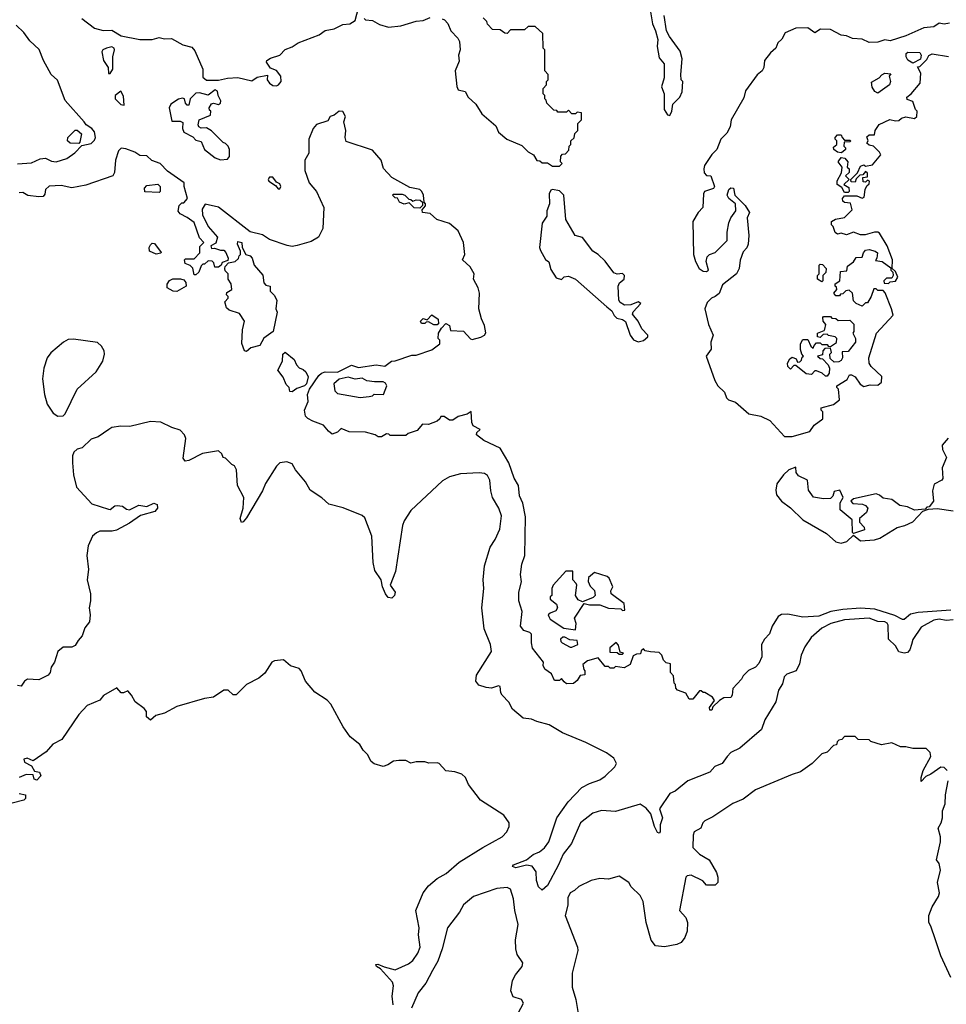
# Model space of a CAD drawing. Extents: x 2206940 to 2356632, y 511582 to 673215.
# Tile 162 of 228: x 2271847 to 2277146, y 616548 to 622178. Entities that reach past the tile are written whole.
import ezdxf

# ---------------------------------------------------------------- set-up
doc = ezdxf.new("R2010")
doc.units = 0

msp = doc.modelspace()

# ---------------------------------------------------------------- linework, layer by layer
at = {"layer": '0CON10XD'}
for points in [[(2272202.5, 622185), (2272275, 622130), (2272325, 622117.1), (2272375, 622117.5), (2272426.6, 622086.6), (2272535, 622064.4), (2272605, 622064.4), (2272645, 622075.7), (2272675, 622068.9), (2272715, 622070), (2272780, 622035), (2272831.4, 622021.4), (2272849.4, 621999.4), (2272894.3, 621895), (2272895, 621850), (2272915, 621832.5), (2272985, 621832.5), (2273035, 621844), (2273095, 621846.7), (2273175, 621828.8), (2273205, 621850), (2273265, 621860), (2273262.5, 621835), (2273276.7, 621815), (2273295, 621801.2), (2273315, 621800), (2273327.5, 621805), (2273343.3, 621825), (2273341.2, 621855), (2273315, 621887.5), (2273281.7, 621901.7), (2273258.8, 621935), (2273260, 621945), (2273281.2, 621958.8), (2273335, 621975.7), (2273365, 622008.1), (2273405, 622023.1), (2273438.8, 622045), (2273558.9, 622091.1), (2273595, 622115.8), (2273645, 622125.8), (2273695, 622150), (2273735, 622154.2), (2273766.3, 622173.7), (2273793.3, 622275)], [(2275453.3, 622235), (2275466, 622155), (2275484, 622115), (2275496.7, 622065), (2275493.3, 622025), (2275505, 621960), (2275533.8, 621925), (2275533.8, 621845), (2275516.7, 621795), (2275533.3, 621755), (2275533.8, 621665), (2275552.5, 621635), (2275565, 621630)], [(2275565, 621630), (2275576.7, 621655), (2275582.5, 621695), (2275622.5, 621735), (2275636.7, 621765), (2275640, 621825), (2275630, 621835), (2275627.5, 621865), (2275636.2, 621955), (2275625, 621997.5), (2275562.5, 622082.5), (2275546.2, 622115), (2275532.3, 622202.3)], [(2271835, 621354.5), (2271915, 621359.1), (2271965, 621382), (2271995, 621386.7), (2272029.5, 621369.5), (2272055, 621364.5), (2272116.7, 621385), (2272163, 621417), (2272201.7, 621458.3), (2272255, 621470), (2272275, 621490), (2272280, 621505), (2272275, 621537.5), (2272260, 621555), (2272226.7, 621576.7), (2272216.2, 621593.8), (2272106.8, 621716.8), (2272063.1, 621833.1), (2272028, 621865), (2272016, 621885), (2271983.3, 621945), (2271958.3, 622008.3), (2271905, 622058), (2271871.1, 622105), (2271826.7, 622146.7)], [(2273816.7, 622185), (2273825, 622176.7), (2273864.1, 622174.1), (2273905, 622150), (2273955.5, 622134.5), (2274026.6, 622143.4), (2274115, 622169.2), (2274155, 622172.9), (2274195, 622191.2)], [(2274263.6, 622183.6), (2274277, 622177), (2274296, 622156), (2274312.1, 622115), (2274352.3, 622072.3), (2274362.5, 622052.5), (2274367.1, 622005), (2274356.7, 621975), (2274359.8, 621940.2), (2274336.7, 621885), (2274346.5, 621796.5), (2274355, 621777.5), (2274395, 621768), (2274412, 621735), (2274455.8, 621695.8), (2274490.4, 621640.4), (2274570.4, 621570.4), (2274585, 621534.4), (2274633.8, 621495), (2274718.6, 621458.6), (2274755, 621422.5), (2274786, 621406), (2274805, 621373.8), (2274821.7, 621371.7), (2274835, 621360), (2274865, 621360), (2274895, 621340), (2274935, 621340)], [(2274935, 621340), (2274950, 621355), (2274940, 621365), (2274941.7, 621398.3), (2274951.7, 621408.3), (2274968.3, 621411.7), (2274988.3, 621431.7), (2274990, 621455), (2275000, 621465), (2275000, 621485), (2275018.3, 621501.7), (2275021.7, 621528.3), (2275040, 621545), (2275040, 621585), (2275060, 621605), (2275060, 621645), (2275035, 621650), (2275025, 621640), (2275005, 621640), (2274985, 621660), (2274975, 621650), (2274925, 621650), (2274918.3, 621658.3), (2274901.7, 621661.7), (2274861.7, 621701.7), (2274858.3, 621718.3), (2274850, 621725), (2274850, 621745), (2274840, 621755), (2274840, 621785), (2274860, 621805), (2274860, 621825), (2274870, 621835), (2274870, 621865), (2274850, 621885), (2274850, 622005), (2274840, 622015), (2274838.3, 622098.3), (2274795, 622140), (2274755, 622140), (2274735, 622120), (2274655, 622120), (2274635, 622100), (2274621.7, 622101.7), (2274595, 622120), (2274551.7, 622121.7), (2274521.7, 622151.7), (2274518.3, 622168.3), (2274498.3, 622188.3)], [(2277165, 622158.8), (2277135, 622152.5), (2277105, 622157.5), (2277075, 622137.5), (2277018.3, 622131.7), (2276915, 622086.7), (2276825, 622057.5), (2276795, 622062.5), (2276755, 622050), (2276705, 622047.5), (2276665, 622067.5), (2276610.7, 622070.7), (2276575, 622086.7), (2276545, 622090), (2276485, 622122.5), (2276427, 622123), (2276395, 622103.8), (2276355, 622131.2), (2276285, 622130), (2276225, 622102.5), (2276205, 622067.5), (2276183.3, 622045), (2276171.2, 622015), (2276140.5, 621989.5), (2276106.7, 621945), (2276102.5, 621905), (2276092.5, 621885), (2276065, 621863.3), (2275998.8, 621771.2), (2275987.9, 621732.1), (2275916.2, 621605), (2275910, 621565), (2275890.7, 621529.3), (2275857.5, 621495), (2275833.6, 621436.4), (2275805, 621407.5), (2275763.6, 621343.6), (2275758.8, 621325), (2275762.3, 621302.3), (2275775, 621287.5), (2275800, 621285), (2275820, 621225), (2275815, 621213.3), (2275763.9, 621196.1), (2275757, 621183), (2275753.3, 621105), (2275726.7, 621075), (2275696.7, 621025), (2275700, 620835), (2275711.2, 620795), (2275733.3, 620755), (2275755, 620740), (2275775, 620737.5), (2275786.7, 620745), (2275773.3, 620795), (2275778, 620822), (2275792.5, 620835), (2275825, 620847.5), (2275893.3, 620915), (2275893, 620963), (2275903.6, 621016.4), (2275913.3, 621045), (2275942.5, 621085), (2275940, 621125), (2275902.5, 621155), (2275892.5, 621175), (2275903, 621207), (2275915, 621217.5), (2275930, 621215), (2275936.7, 621175), (2275996.7, 621115), (2276020, 621075), (2276006.7, 621045), (2276016.2, 620945), (2276013.3, 620895), (2276006.1, 620873.9), (2275985, 620850), (2275967.7, 620802.3), (2275962, 620755), (2275946, 620725), (2275867.3, 620662.7), (2275847.6, 620612.4), (2275824.4, 620595.6), (2275804.4, 620585.6), (2275779.5, 620560.5), (2275766.2, 620525), (2275786.7, 620435), (2275812.5, 620375), (2275800, 620335), (2275802.5, 620295), (2275773.3, 620255), (2275822.9, 620115), (2275840.6, 620085), (2275877.5, 620047.5), (2275890, 620015), (2275900, 620005), (2275940.5, 619990.5), (2276016.7, 619925), (2276085, 619911.9), (2276136.7, 619886.7), (2276221.2, 619795), (2276265, 619794)], [(2272365, 621870), (2272380, 621895), (2272380, 621965), (2272390, 622005), (2272387.5, 622015), (2272375, 622023.3), (2272344.2, 622015.8), (2272323.3, 622005), (2272316.1, 621993.9), (2272326.2, 621945), (2272352.5, 621905), (2272355, 621870), (2272365, 621870)], [(2276265, 619794), (2276365, 619822.5), (2276390.7, 619859.3), (2276440, 619895), (2276440, 619935), (2276430, 619945), (2276431.7, 619958.3), (2276501.7, 619978.3), (2276536.4, 620003.6), (2276530, 620065), (2276520, 620075), (2276520, 620085), (2276579.3, 620120.7), (2276593, 620147), (2276605, 620147.5), (2276625, 620136.7), (2276653.6, 620093.6), (2276675, 620080), (2276710.5, 620089.5), (2276755, 620088), (2276776.2, 620105), (2276778.3, 620138.3), (2276715.8, 620195), (2276705.8, 620215), (2276703.8, 620245), (2276746.7, 620385), (2276841.7, 620488.3), (2276833.3, 620525), (2276797, 620617), (2276785, 620630), (2276755, 620630), (2276745, 620640), (2276731.7, 620638.3), (2276717.5, 620595), (2276695, 620560), (2276685, 620560), (2276665, 620540), (2276630, 620555), (2276615, 620570), (2276610, 620615), (2276591.7, 620631.7), (2276571.7, 620628.3), (2276555, 620610), (2276541.7, 620608.3), (2276535, 620600), (2276515, 620600), (2276502.5, 620615), (2276520, 620635), (2276518.3, 620648.3), (2276510, 620655), (2276511.7, 620668.3), (2276537.5, 620685), (2276541.7, 620738.3), (2276578.3, 620741.7), (2276581.7, 620768.3), (2276616.4, 620793.6), (2276631.7, 620818.3), (2276665, 620820), (2276672.5, 620845), (2276685, 620860), (2276705, 620863.3), (2276740, 620855), (2276752.5, 620845), (2276750, 620815), (2276741.7, 620801.7), (2276780, 620795), (2276828.3, 620758.3), (2276830, 620745), (2276840, 620735), (2276842.5, 620715), (2276835, 620700), (2276805, 620700), (2276790, 620685), (2276791.7, 620671.7), (2276815, 620670), (2276825, 620680), (2276855, 620683.3), (2276870, 620705), (2276855, 620737.5), (2276837.5, 620755), (2276838.8, 620805), (2276807.5, 620885), (2276765, 620956.7), (2276755, 620963.3), (2276735, 620962.5), (2276681.7, 620948.3), (2276655, 620947.5), (2276615, 620962.5), (2276575, 620947.5), (2276545, 620957.5), (2276525, 620952.5), (2276511.7, 620961.7), (2276500, 620995), (2276490, 621005), (2276490, 621025), (2276513, 621037), (2276565, 621047.5), (2276608.3, 621091.7), (2276598.3, 621128.3), (2276565, 621132.5), (2276555, 621140), (2276552.5, 621155), (2276565, 621170), (2276635, 621170), (2276665, 621157.5), (2276677, 621163), (2276683, 621207), (2276691.7, 621228.3), (2276705, 621240), (2276707.5, 621255), (2276695, 621260), (2276685, 621250), (2276671.7, 621251.7), (2276670, 621275), (2276695, 621280), (2276695, 621300), (2276685, 621310), (2276668.3, 621291.7), (2276651.7, 621288.3), (2276631.7, 621268.3), (2276625, 621250), (2276601.7, 621251.7), (2276600, 621265), (2276638.3, 621301.7), (2276655, 621340), (2276675, 621347.5), (2276685, 621340), (2276725, 621347.5), (2276772.5, 621405), (2276765, 621420), (2276730, 621455), (2276705, 621460), (2276691.7, 621471.7), (2276700, 621485), (2276691.7, 621508.3), (2276705, 621520), (2276735, 621520), (2276740, 621545), (2276761.7, 621578.3), (2276823, 621607), (2276855, 621600), (2276875, 621602.5), (2276890, 621615), (2276915, 621622.5), (2276965, 621612.5), (2276977.5, 621625), (2276980, 621655), (2276970, 621665), (2276955, 621710), (2276921.7, 621721.7), (2276920, 621735), (2276946.4, 621753.6), (2276997.5, 621815), (2277001.7, 621871.7), (2276981.7, 621908.3), (2276995, 621910), (2277035, 621950), (2277047, 621973), (2277065, 621982.5), (2277158.3, 621968.3)], [(2276955, 621930), (2276927, 621947), (2276916.7, 621965), (2276917.5, 621985), (2276927, 621993), (2276995, 621990), (2277002.5, 621975), (2276998.3, 621951.7), (2276955, 621930)], [(2276755, 621757.5), (2276737, 621767), (2276721.7, 621791.7), (2276719.3, 621820.7), (2276762.5, 621845), (2276777, 621863), (2276795, 621872.5), (2276828.3, 621868.3), (2276820, 621855), (2276827.5, 621825), (2276822.5, 621805), (2276755, 621757.5)], [(2272445, 621690), (2272441.7, 621741.7), (2272425, 621770), (2272392.5, 621745), (2272392.5, 621725), (2272425, 621692.5), (2272445, 621690)], [(2272995, 621376.7), (2273035, 621380), (2273046.7, 621395), (2273047.5, 621435), (2273040, 621455), (2273025, 621470), (2273010, 621475), (2272945, 621542.5), (2272915, 621560), (2272885, 621557.5), (2272872.5, 621565), (2272867, 621577), (2272873.8, 621606.2), (2272938.3, 621631.7), (2272940, 621655), (2272931.7, 621661.7), (2272930, 621675), (2272943.6, 621696.4), (2272955, 621700), (2272985, 621692.5), (2272995, 621700), (2272997.5, 621715), (2272982.5, 621745), (2272979.3, 621769.3), (2272965, 621777.5), (2272925, 621747.5), (2272875, 621760), (2272855, 621757.5), (2272822.5, 621725), (2272815, 621690), (2272805, 621690), (2272795, 621700), (2272790, 621725), (2272778.8, 621728.8), (2272755, 621723.3), (2272711.2, 621695), (2272701.2, 621675), (2272717, 621597), (2272765, 621597.5), (2272779.3, 621589.3), (2272777.5, 621555), (2272786.7, 621535), (2272838.1, 621508.1), (2272855, 621488.8), (2272885, 621482.5), (2272905, 621436.7), (2272965, 621388.8), (2272995, 621376.7)], [(2274505.9, 620374.1), (2274513.3, 620386.7), (2274505, 620430), (2274487.7, 620467.7), (2274473.3, 620525), (2274476.2, 620615), (2274468.8, 620645), (2274442.5, 620695), (2274446.7, 620725), (2274422.5, 620765), (2274380, 620805), (2274392.5, 620835), (2274386, 620905), (2274355, 620971.2), (2274305, 621012.5), (2274232.5, 621035), (2274195, 621070), (2274150, 621075), (2274148.3, 621091.7), (2274167, 621113), (2274167.5, 621125), (2274160, 621135), (2274156.7, 621175), (2274146.1, 621196.1), (2274135, 621206.7), (2274079.3, 621219.3), (2273976.1, 621276.1), (2273927.7, 621327.7), (2273914, 621375), (2273865, 621432.5), (2273715, 621481.2), (2273708.9, 621505), (2273712.5, 621545), (2273700, 621595), (2273710, 621625), (2273695, 621653.8), (2273673.3, 621655), (2273645, 621632.5), (2273622.5, 621625), (2273610, 621600), (2273545, 621578.6), (2273524.7, 621555.3), (2273501.1, 621495), (2273500, 621415), (2273478, 621375), (2273477.8, 621315), (2273502.2, 621245), (2273545.4, 621195.4), (2273586.7, 621105), (2273580, 620985), (2273556.5, 620935), (2273515, 620910.7), (2273433.6, 620886.4), (2273405, 620881.4), (2273377.6, 620887.6), (2273275, 620921.9), (2273235, 620948.5), (2273164.4, 620964.4), (2272985, 621105.5), (2272907, 621123), (2272890, 621095), (2272892.5, 621062.5), (2272925.9, 620995.9), (2272978.8, 620935), (2272969.3, 620900.7), (2272940, 620885), (2272945, 620870), (2272961.7, 620871.7), (2272995, 620860), (2273015, 620860), (2273027, 620847), (2273040, 620815), (2273038.3, 620801.7), (2273005, 620790), (2273000, 620775), (2272985, 620762.5), (2272963, 620763), (2272958.3, 620788.3), (2272947, 620797), (2272925, 620800), (2272905, 620780), (2272895, 620780), (2272885, 620770), (2272872.5, 620735), (2272855, 620720), (2272845, 620720), (2272837, 620757), (2272822.5, 620772.5), (2272793.6, 620783.6), (2272790, 620805), (2272795, 620810), (2272845, 620810), (2272877.5, 620845), (2272878.3, 620881.7), (2272900, 620905), (2272875, 620930), (2272845, 621017.5), (2272805, 621047.5), (2272765, 621067.5), (2272753, 621083), (2272760, 621115), (2272775, 621130), (2272785, 621130), (2272807.5, 621155), (2272787.5, 621225), (2272787.5, 621245), (2272692, 621312), (2272651.2, 621355), (2272603.6, 621373.6), (2272575, 621398.9), (2272535, 621402.2), (2272505, 621421.5), (2272455, 621440.5), (2272427.3, 621442.7), (2272412.1, 621427.9), (2272394.3, 621375), (2272390, 621305), (2272380, 621285), (2272225, 621231.4), (2272145, 621217.1), (2272085, 621229.4), (2272015, 621226.2), (2271993.8, 621206.2), (2271990.7, 621180.7), (2271982, 621168), (2271956.1, 621166.1), (2271893, 621173), (2271865, 621190), (2271845, 621187.5)], [(2272185, 621470), (2272135, 621472.5), (2272120, 621485), (2272122.5, 621505), (2272163.6, 621546.4), (2272175, 621546.7), (2272200, 621525), (2272191.7, 621478.3), (2272185, 621470)], [(2276545, 621417.5), (2276525, 621420), (2276502.5, 621435), (2276501.7, 621448.3), (2276520, 621465), (2276520, 621485), (2276510, 621495), (2276510, 621505), (2276525, 621520), (2276545, 621520), (2276550, 621505), (2276565, 621490), (2276595, 621490), (2276600, 621485), (2276595, 621480), (2276561.7, 621478.3), (2276560, 621455), (2276570, 621445), (2276570, 621435), (2276555, 621422.5), (2276545, 621417.5)], [(2276585, 621190), (2276565, 621190), (2276548.3, 621218.3), (2276522.5, 621235), (2276523, 621257), (2276547.5, 621302.5), (2276550, 621335), (2276527.5, 621365), (2276545, 621390), (2276566.1, 621386.1), (2276582.5, 621365), (2276580, 621335), (2276590, 621325), (2276590, 621305), (2276570, 621285), (2276590, 621265), (2276560, 621235), (2276588.3, 621218.3), (2276590, 621195), (2276585, 621190)], [(2272645, 621190), (2272563, 621193), (2272560, 621215), (2272575, 621230), (2272637, 621237), (2272650, 621225), (2272650, 621195), (2272645, 621190)], [(2273335, 621210), (2273340, 621225), (2273335, 621240), (2273315, 621250), (2273295, 621277.5), (2273275, 621277.5), (2273267.5, 621265), (2273272.5, 621255), (2273309.3, 621229.3), (2273325, 621210), (2273335, 621210)], [(2275385, 620335.8), (2275415, 620344), (2275440, 620365), (2275440, 620375), (2275405, 620410), (2275383.3, 620455), (2275352.5, 620495), (2275355, 620507.5), (2275400, 620555), (2275385, 620565.7), (2275342.7, 620547.3), (2275305.9, 620545.9), (2275281.2, 620561.2), (2275273.3, 620575), (2275270, 620655), (2275276.7, 620673.3), (2275303.3, 620695), (2275306, 620716), (2275295, 620726.7), (2275265, 620722.5), (2275245, 620730), (2275195, 620797.5), (2275156.1, 620836.1), (2275124.1, 620854.1), (2275065, 620932.5), (2275023.6, 620943.6), (2274970, 621035), (2274960, 621175), (2274935, 621200), (2274895, 621207.5), (2274885, 621202.5), (2274875, 621182.5), (2274876.2, 621125), (2274861.4, 621085), (2274861.4, 621055), (2274835.6, 621015), (2274820.8, 620875), (2274825, 620857.5), (2274855, 620807.5), (2274873.6, 620793.6), (2274885, 620750), (2274915, 620702.5), (2274945, 620692.5), (2274961.7, 620708.3), (2274985, 620712.5), (2275025, 620694), (2275205.6, 620535.6), (2275233.9, 620513.9), (2275246.4, 620486.4), (2275261.7, 620471.7), (2275295, 620463.3), (2275311.7, 620451.7), (2275338.8, 620375), (2275357.3, 620347.3), (2275385, 620335.8)], [(2274135, 621100), (2274103, 621103), (2274075, 621130), (2274045, 621122.5), (2274020, 621135), (2274008.3, 621158.3), (2273995, 621160), (2273980, 621175), (2273985, 621180), (2274035, 621180), (2274050, 621175), (2274071.7, 621151.7), (2274085, 621150), (2274095, 621140), (2274115, 621147.5), (2274137, 621147), (2274150, 621135), (2274150, 621115), (2274135, 621100)], [(2272628.3, 620838.3), (2272590, 620855), (2272587.5, 620875), (2272595, 620890), (2272605, 620900), (2272618.3, 620898.3), (2272657, 620847), (2272655, 620842.5), (2272628.3, 620838.3)], [(2273145, 620280), (2273132.5, 620285), (2273117, 620327), (2273121.2, 620405), (2273132.5, 620455), (2273105, 620497.5), (2273045, 620517.5), (2273030, 620530), (2273020, 620565), (2273040, 620585), (2273040, 620595), (2273030, 620605), (2273031.7, 620618.3), (2273060, 620635), (2273057, 620667), (2273040, 620695), (2273040, 620725), (2273021.7, 620741.7), (2273020, 620755), (2273023, 620767), (2273041.7, 620788.3), (2273080, 620795), (2273098.3, 620811.7), (2273101.7, 620828.3), (2273110, 620835), (2273110, 620855), (2273092.5, 620895), (2273095, 620910), (2273117.5, 620905), (2273120, 620875), (2273140, 620835), (2273165, 620827.5), (2273177.5, 620815), (2273187.5, 620775), (2273237, 620717), (2273243, 620673), (2273255, 620660), (2273280, 620655), (2273280, 620625), (2273303, 620603), (2273317.5, 620575), (2273312.5, 620525), (2273320, 620505), (2273297.5, 620395), (2273243, 620357), (2273220, 620315), (2273168.8, 620301.2), (2273145, 620280)], [(2276435, 620680), (2276410, 620695), (2276410, 620715), (2276420, 620725), (2276420, 620775), (2276425, 620780), (2276438.3, 620778.3), (2276460, 620755), (2276458.3, 620731.7), (2276440, 620715), (2276440, 620685), (2276435, 620680)], [(2272745, 620623.3), (2272725, 620626.7), (2272690, 620645), (2272690, 620665), (2272704.1, 620685.9), (2272723.9, 620696.1), (2272766.2, 620696.2), (2272785, 620690), (2272797.5, 620675), (2272800, 620655), (2272745, 620623.3)], [(2274235, 620432.5), (2274215, 620432.5), (2274185, 620450), (2274171.7, 620448.3), (2274165, 620440), (2274145, 620440), (2274140, 620455), (2274155, 620470), (2274178.3, 620461.7), (2274205, 620490), (2274240, 620465), (2274241.7, 620438.3), (2274235, 620432.5)], [(2276465, 620140), (2276455, 620140), (2276437, 620157), (2276405, 620170), (2276395, 620170), (2276375, 620150), (2276345, 620152.5), (2276285, 620200), (2276275, 620200), (2276255, 620180), (2276240, 620195), (2276237.5, 620215), (2276250.7, 620239.3), (2276265, 620247.5), (2276288.3, 620238.3), (2276295, 620220), (2276308.3, 620221.7), (2276318.3, 620231.7), (2276321.7, 620248.3), (2276330, 620255), (2276320, 620265), (2276313, 620293), (2276312.5, 620325), (2276325, 620350), (2276355, 620350), (2276371.7, 620311.7), (2276385, 620300), (2276390, 620315), (2276405, 620330), (2276425, 620330), (2276435, 620320), (2276465, 620320), (2276471.7, 620311.7), (2276485, 620310), (2276518.3, 620331.7), (2276520, 620355), (2276510, 620365), (2276473, 620373), (2276465, 620380), (2276441.7, 620378.3), (2276425, 620360), (2276410, 620365), (2276410, 620385), (2276448.3, 620401.7), (2276451.7, 620408.3), (2276457.5, 620435), (2276442.5, 620455), (2276440, 620475), (2276445, 620480), (2276485, 620480), (2276491.7, 620471.7), (2276515, 620470), (2276528.3, 620458.3), (2276595, 620460), (2276617, 620437), (2276617.5, 620395), (2276612.5, 620385), (2276627.5, 620355), (2276627.5, 620335), (2276585, 620280), (2276551.7, 620278.3), (2276552.5, 620245), (2276545, 620230), (2276531.7, 620221.7), (2276505, 620220), (2276481.7, 620241.7), (2276480, 620265), (2276490, 620275), (2276485, 620300), (2276451.7, 620298.3), (2276440, 620285), (2276438.3, 620261.7), (2276410, 620255), (2276425, 620240), (2276438.3, 620238.3), (2276470, 620205), (2276477.5, 620185), (2276477, 620157), (2276465, 620140)], [(2277171.7, 618801.7), (2276985, 618787.8), (2276941.8, 618778.2), (2276905, 618749.1), (2276895, 618747.6), (2276851.7, 618771.7), (2276738, 618808), (2276656.2, 618813.8), (2276555, 618806.2), (2276486.1, 618793.9), (2276417.6, 618767.6), (2276325, 618761.9), (2276240.8, 618779.2), (2276204, 618776), (2276184.1, 618765.9), (2276150.6, 618709.4), (2276135, 618666), (2276106.5, 618635), (2276089.5, 618605), (2276091.9, 618535), (2276075, 618496.2), (2276055, 618476.2), (2276015, 618456.7), (2275984.2, 618425.8), (2275975, 618407.5), (2275926.4, 618353.6), (2275922.5, 618315), (2275915, 618302.5), (2275875, 618300), (2275850, 618285), (2275811.7, 618248.3), (2275805, 618230), (2275795, 618230), (2275792.5, 618245), (2275820, 618285), (2275810, 618305), (2275765, 618330), (2275755, 618330), (2275745, 618340), (2275735, 618340), (2275696.4, 618293.6), (2275675, 618292.5), (2275656.2, 618326.2), (2275610, 618345), (2275600, 618355), (2275597, 618377), (2275590, 618385), (2275587, 618427), (2275570, 618445), (2275570, 618495), (2275545, 618500), (2275530, 618515), (2275520, 618545), (2275505, 618560), (2275455, 618562.5), (2275425, 618570), (2275415, 618580), (2275401.7, 618568.3), (2275398.3, 618551.7), (2275375, 618550), (2275355, 618540), (2275338.3, 618491.7), (2275305, 618472.5), (2275255, 618480), (2275245, 618470), (2275225, 618470), (2275215, 618480), (2275195, 618480), (2275155, 618530), (2275095, 618512.5), (2275068.3, 618491.7), (2275073, 618463), (2275080, 618455), (2275078.3, 618431.7), (2275051.7, 618428.3), (2275035, 618400), (2275015, 618382.5), (2274975, 618380), (2274961.7, 618391.7), (2274945, 618410), (2274935, 618400), (2274905, 618400), (2274888.3, 618438.3), (2274850, 618465), (2274840, 618485), (2274842.5, 618505), (2274780, 618585), (2274773.3, 618615), (2274773.3, 618665), (2274765, 618673.3), (2274730, 618685), (2274710.7, 618710.7), (2274720, 618795), (2274702, 618855), (2274700.8, 618905), (2274717, 618963), (2274711.9, 619005), (2274718.6, 619065), (2274735.8, 619115), (2274739.1, 619335), (2274723.8, 619413.8), (2274705.7, 619455), (2274700.6, 619515), (2274675, 619556.2), (2274644, 619644), (2274595, 619728.8), (2274501.7, 619771.7), (2274460, 619805), (2274461.7, 619818.3), (2274480, 619835), (2274440, 619855), (2274432.5, 619875), (2274428.3, 619938.3), (2274407, 619923), (2274355, 619910), (2274325, 619887.5), (2274305, 619887.5), (2274275, 619910), (2274255, 619910), (2274250, 619895), (2274235, 619883.3), (2274185, 619862.5), (2274150, 619865), (2274120.5, 619829.5), (2274068.3, 619811.7), (2274055, 619800), (2273965, 619800), (2273958.3, 619808.3), (2273945, 619810), (2273916.4, 619793.6), (2273897, 619793), (2273880, 619805), (2273825, 619818.8), (2273731.7, 619821.7), (2273685, 619840), (2273665, 619820), (2273635, 619807.5), (2273612.5, 619825), (2273585, 619860), (2273523, 619883), (2273495, 619897.5), (2273481.7, 619911.7), (2273476.7, 619945), (2273496.2, 619995), (2273493.8, 620035), (2273503.8, 620066.2), (2273557, 620143), (2273573, 620157), (2273595, 620163.8), (2273665, 620162.5), (2273745, 620203.3), (2273785, 620190), (2273886.4, 620203.6), (2273935, 620197.5), (2273973.8, 620226.2), (2273995, 620227.5), (2274090.7, 620259.3), (2274115, 620260), (2274205, 620290), (2274250, 620325), (2274250, 620345), (2274240, 620355), (2274242.5, 620385), (2274260, 620415), (2274285, 620440), (2274305, 620430), (2274311.7, 620401.7), (2274385, 620397.5), (2274425, 620352.5), (2274435, 620350), (2274485, 620362.5), (2274505.9, 620374.1)], [(2272065, 619911.2), (2272095, 619913.3), (2272106.7, 619925), (2272176.7, 620065), (2272283.8, 620165), (2272322, 620225), (2272331.4, 620265), (2272330, 620285), (2272315, 620311.2), (2272291.4, 620331.4), (2272155, 620350.9), (2272125, 620348.9), (2272098, 620335), (2272025, 620273.8), (2272004, 620245), (2271984.3, 620185), (2271978.1, 620125), (2271988.1, 620035), (2272005, 619978.8), (2272038.8, 619928.8), (2272065, 619911.2)], [(2273405, 620050), (2273391.7, 620051.7), (2273387.5, 620075), (2273371.2, 620091.2), (2273354.4, 620134.4), (2273324.2, 620175), (2273350, 620225), (2273352, 620265), (2273365, 620277.5), (2273417.5, 620235), (2273430, 620205), (2273445, 620187.5), (2273468.3, 620178.3), (2273483.9, 620163.9), (2273496.4, 620136.4), (2273487.5, 620095), (2273476.4, 620083.6), (2273431.2, 620068.8), (2273405, 620050)], [(2273795, 620017.5), (2273845, 620023.3), (2273865, 620027.5), (2273875, 620037.5), (2273927.5, 620035), (2273947.5, 620085), (2273939.3, 620099.3), (2273925, 620107.5), (2273877, 620107), (2273833, 620113), (2273805, 620127.5), (2273765, 620122.5), (2273725, 620133.3), (2273675, 620122.5), (2273643.3, 620095), (2273650, 620055), (2273665, 620040), (2273795, 620017.5)], [(2277185, 618746.5), (2277145, 618743.4), (2277105, 618749.6), (2277075, 618745.2), (2277002.1, 618705), (2276955.8, 618634.2), (2276947.2, 618605), (2276937.7, 618575), (2276925, 618560.3), (2276905, 618554.9), (2276875, 618563), (2276855, 618597.7), (2276816, 618636), (2276814.1, 618715), (2276808.3, 618728.3), (2276795.5, 618735.5), (2276755, 618737.6), (2276705, 618755.1), (2276565, 618745.7), (2276486.9, 618725), (2276435, 618698.9), (2276374.3, 618645), (2276337.1, 618592.9), (2276315.6, 618545), (2276306.2, 618495), (2276288.2, 618455), (2276234.8, 618435.2), (2276219.1, 618420.9), (2276209.2, 618380.8), (2276186.5, 618343.5), (2276172.1, 618277.9), (2276107.9, 618175), (2276090.1, 618119.9), (2275965, 618011.9), (2275915, 617987.5), (2275892.5, 617965), (2275864.4, 617925.6), (2275822.9, 617907.1), (2275794.4, 617875.6), (2275667.5, 617825), (2275595, 617767.5), (2275565, 617753.3), (2275505.7, 617665), (2275522.5, 617615), (2275510.9, 617575), (2275510.8, 617535), (2275505, 617526.2), (2275495, 617530), (2275477.5, 617565), (2275456.2, 617636.2), (2275429.6, 617669.6), (2275395, 617691.9), (2275255, 617650), (2275175.4, 617655.4), (2275125, 617640.9), (2275053.6, 617586.4), (2275002.3, 617467.7), (2274955, 617406.7), (2274929.5, 617345), (2274865, 617228), (2274835, 617200), (2274815, 617220), (2274801.9, 617255), (2274800.6, 617305), (2274778.5, 617338.5), (2274745, 617343.5), (2274685, 617328.9), (2274666.2, 617335), (2274671.2, 617345), (2274745.6, 617374.4), (2274784.2, 617405), (2274820.2, 617419.8), (2274848.1, 617441.9), (2274873.3, 617476.7), (2274919.4, 617615), (2274983.6, 617705), (2275062.7, 617787.3), (2275105, 617811.1), (2275165, 617832.1), (2275195, 617851.8), (2275250.5, 617905), (2275260.5, 617925), (2275245.6, 617955), (2275202.9, 617985), (2275085, 618044.1), (2274950.6, 618100.6), (2274875, 618146.5), (2274805, 618164.2), (2274775, 618179.2), (2274726.2, 618183.8), (2274665.5, 618235.5), (2274644.2, 618275), (2274607.1, 618315), (2274599.7, 618329.7), (2274595.7, 618365.7), (2274585, 618369.2), (2274545, 618355.7), (2274515, 618358.9), (2274472.2, 618372.2), (2274455.6, 618395), (2274460.2, 618429.8), (2274544.5, 618565.5), (2274539.5, 618605), (2274504.3, 618695), (2274489.2, 618815), (2274501.4, 618925), (2274498.1, 618975), (2274505.5, 619055), (2274537.9, 619162.1), (2274565.7, 619205), (2274592.5, 619265), (2274601.7, 619341.7), (2274587.5, 619385), (2274551.2, 619445), (2274540.8, 619485), (2274535.5, 619545), (2274521.6, 619571.6), (2274505, 619582.3), (2274475, 619587.5), (2274368, 619582), (2274305, 619563.8), (2274265, 619541.2), (2274085, 619371.9), (2274045, 619312), (2274035.5, 619285), (2273996.6, 619023.4), (2273966.7, 618945), (2273993.8, 618905), (2273990, 618885), (2273975, 618870), (2273955, 618873.3), (2273938.8, 618895), (2273922, 618935), (2273914.2, 618975), (2273879.1, 619029.1), (2273868.6, 619075), (2273861.4, 619225), (2273820.3, 619330.3), (2273805, 619342.5), (2273696.7, 619386.7), (2273615, 619408.4), (2273575, 619444.5), (2273508.6, 619488.6), (2273481.8, 619535), (2273425, 619603.3), (2273405, 619638), (2273375, 619650), (2273335, 619643.5), (2273315, 619624.4), (2273253.6, 619526.4), (2273235.7, 619484.3), (2273145, 619330), (2273125, 619306.7), (2273115, 619303.3), (2273108.8, 619325), (2273125.8, 619384.2), (2273128.8, 619445), (2273092.5, 619515), (2273087.5, 619605), (2273076.4, 619626.4), (2273060, 619635), (2273025, 619670), (2273010, 619675), (2273002.5, 619695), (2272985, 619712.5), (2272893, 619697), (2272815, 619657.5), (2272793, 619653), (2272781.2, 619671.2), (2272796.5, 619783.5), (2272790, 619805), (2272765, 619831.5), (2272716.6, 619846.6), (2272655, 619876.2), (2272595, 619881.2), (2272477.7, 619852.3), (2272425, 619854), (2272373.6, 619846.4), (2272356.1, 619833.9), (2272295, 619793.3), (2272255, 619780), (2272205, 619730), (2272175, 619722.5), (2272157.5, 619705), (2272150, 619685), (2272148.8, 619645), (2272155.7, 619575), (2272171.4, 619505), (2272260.6, 619410.6), (2272355, 619378.5), (2272365, 619377.8), (2272391.7, 619398.3), (2272405, 619401.1), (2272435, 619397.1), (2272458.8, 619378.8), (2272475, 619375.8), (2272528.8, 619401.2), (2272575, 619394.5), (2272615, 619413.6), (2272633.3, 619405), (2272635.8, 619385), (2272619.4, 619365), (2272537.6, 619342.4), (2272475, 619300), (2272400.3, 619259.7), (2272376.8, 619253.2), (2272305, 619252.5), (2272285.6, 619244.4), (2272263.8, 619225), (2272239.5, 619170.5), (2272231.8, 619115), (2272240.5, 619035), (2272232.5, 618975), (2272252.7, 618895), (2272252.2, 618855), (2272244.2, 618815), (2272250.8, 618775), (2272246, 618735), (2272219.3, 618700.7), (2272203.8, 618655), (2272180.9, 618629.1), (2272165, 618598.8), (2272145, 618589.2), (2272095, 618589.4), (2272065.7, 618565), (2272045.4, 618504.6), (2272026.9, 618475), (2272021.4, 618445), (2272010.3, 618429.7), (2271956.4, 618403.6), (2271892.3, 618407.7), (2271874.1, 618395.9), (2271855, 618367.5), (2271835, 618370)], [(2277157.5, 619785), (2277122.5, 619745), (2277125, 619720), (2277146.7, 619675), (2277122, 619615), (2277126.2, 619555), (2277120, 619545), (2277077.7, 619522.3), (2277068, 619485), (2277072.5, 619425), (2277048.3, 619391.7), (2277035, 619390), (2277025, 619380), (2276963.6, 619373.6), (2276925, 619392), (2276880.5, 619400.5), (2276835, 619433.8), (2276785, 619442.5), (2276765, 619460), (2276745, 619467.5), (2276615, 619437.5), (2276600, 619425), (2276611.7, 619411.7), (2276667, 619407), (2276685, 619400), (2276696.7, 619385), (2276689.3, 619360.7), (2276650, 619325), (2276650, 619305), (2276677, 619277), (2276678.3, 619261.7), (2276615, 619240), (2276610, 619245), (2276608.3, 619318.3), (2276540, 619375), (2276540, 619415), (2276557.5, 619445), (2276537, 619487), (2276505, 619480), (2276497, 619453), (2276485, 619440), (2276445, 619437.5), (2276387.5, 619447.5), (2276358.3, 619488.3), (2276352.5, 619545), (2276300.7, 619570.7), (2276288.3, 619588.3), (2276285, 619620), (2276245, 619603.3), (2276215, 619576), (2276176.9, 619525), (2276171.8, 619488.2), (2276175, 619461.2), (2276203.1, 619425), (2276255.9, 619385.9), (2276325, 619318.1), (2276460.5, 619240.5), (2276515, 619193.1), (2276545, 619184.2)], [(2276545, 619184.2), (2276577.5, 619195), (2276615, 619230), (2276655, 619197.5), (2276735, 619203.8), (2276765.9, 619214.1), (2276865, 619273.8), (2276910, 619285), (2276955, 619307.5), (2277011.7, 619368.3), (2277045, 619380), (2277095, 619382.5), (2277185, 619369.2)], [(2275025, 618690), (2275030, 618725), (2275020, 618755), (2275075, 618840), (2275105, 618832.5), (2275165, 618832.5), (2275213.6, 618813.6), (2275285, 618810), (2275295, 618800), (2275308.3, 618801.7), (2275305, 618840), (2275230, 618895), (2275228.3, 618911.7), (2275240, 618935), (2275217.5, 618985), (2275207.5, 618995), (2275135, 619017.5), (2275100.7, 618989.3), (2275097.5, 618965), (2275109.3, 618939.3), (2275133.6, 618913.6), (2275137.5, 618885), (2275126.2, 618873.8), (2275065, 618850), (2275040.7, 618860.7), (2275026.7, 618885), (2275032.5, 618945), (2275030, 618955), (2275010, 618975), (2275010, 619025), (2274970, 619025), (2274897.5, 618945), (2274890, 618925), (2274890, 618885), (2274881.7, 618878.3), (2274880, 618865), (2274916.4, 618836.4), (2274922.5, 618815), (2274913, 618797), (2274880, 618785), (2274870, 618775), (2274872.5, 618765), (2274880.7, 618750.7), (2274958.3, 618698.3), (2275025, 618690)], [(2275005, 618590), (2275040, 618605), (2275035, 618627.5), (2274993, 618633), (2274965, 618647.5), (2274953, 618647), (2274940, 618635), (2274941.7, 618621.7), (2274950, 618615), (2274995, 618590), (2275005, 618590)], [(2275295, 618550), (2275300, 618555), (2275281.7, 618561.7), (2275271.7, 618601.7), (2275257.5, 618617.5), (2275223, 618587), (2275221.7, 618561.7), (2275265, 618560), (2275275, 618550), (2275295, 618550)], [(2273982.1, 616545), (2273977.7, 616595), (2273985.7, 616654.3), (2273978.6, 616675), (2273910.5, 616750.5), (2273887.5, 616765), (2273883.8, 616775), (2273895, 616777.5), (2273931.4, 616761.4), (2273995, 616745.7), (2274071.3, 616778.7), (2274095, 616798), (2274125, 616841.2), (2274136.7, 616875), (2274128.5, 616945), (2274131.8, 616985), (2274113.1, 617085), (2274154.6, 617185.4), (2274185.5, 617224.5), (2274235, 617267.1), (2274286, 617295), (2274360.2, 617359.8), (2274495.7, 617444.3), (2274606.7, 617505), (2274633.3, 617535), (2274646.7, 617565), (2274646.7, 617585), (2274615, 617630), (2274482.5, 617715), (2274413.9, 617803.9), (2274396.7, 617845), (2274375, 617863.3), (2274335, 617876.7), (2274285, 617883.8), (2274246.7, 617925), (2274235, 617928.8), (2274186.4, 617926.4), (2274163.6, 617933.6), (2274115, 617933.8), (2274085, 617927.5), (2274055, 617942.5), (2274015, 617942.5), (2273985, 617937.5), (2273953.3, 617916.7), (2273925, 617907.5), (2273875, 617922.5), (2273857, 617937), (2273836.1, 617976.1), (2273810.7, 618000.7), (2273793, 618033), (2273737, 618077), (2273697.5, 618135), (2273627.5, 618265), (2273605, 618287.5), (2273535, 618332.5), (2273482.5, 618395), (2273457.5, 618455), (2273445, 618467.5), (2273395, 618482.5), (2273355, 618517.5), (2273305, 618512.5), (2273290, 618505), (2273249.5, 618440.5), (2273215, 618413.3), (2273143.9, 618376.1), (2273115, 618347.5), (2273085, 618316.7), (2273067.5, 618317.5), (2273040, 618345), (2273015, 618343.3), (2272955, 618303.3), (2272903.9, 618296.1), (2272745, 618250), (2272675, 618213.3), (2272625, 618200), (2272595, 618173.3), (2272572.3, 618192.3), (2272571.7, 618221.7), (2272559.3, 618239.3), (2272507, 618277), (2272487.5, 618315), (2272465, 618340), (2272441.7, 618328.3), (2272428.3, 618328.3), (2272403, 618357), (2272326.4, 618313.6), (2272305, 618287.5), (2272233.6, 618256.4), (2272185.7, 618204.3), (2272087.9, 618062.1), (2272037.5, 618035), (2271998.8, 617991.2), (2271925, 617940), (2271890, 617955), (2271870.6, 617949.4), (2271875, 617932.5), (2271915, 617912.5), (2271931.7, 617881.7), (2271960, 617875), (2271967.5, 617855), (2271945, 617830), (2271930, 617835), (2271925, 617860), (2271885, 617862.5), (2271843.3, 617845)], [(2277150.8, 617885), (2277135, 617901.4), (2277115, 617903.1), (2277057, 617863), (2277029.2, 617850.8), (2277002.5, 617822.5), (2277002.5, 617845), (2277014, 617885), (2277057.5, 617965), (2277055, 617987.5), (2277030.7, 618010.7), (2276955, 618010), (2276915, 618020), (2276885, 618020), (2276835, 618042.5), (2276775, 618032.5), (2276715, 618050), (2276705, 618060), (2276643, 618063), (2276625, 618080), (2276565, 618080), (2276548.3, 618061.7), (2276531.7, 618058.3), (2276521.7, 618048.3), (2276518.3, 618031.7), (2276501.7, 618028.3), (2276465, 617990), (2276435, 617980), (2276380, 617925), (2276313.3, 617876.7), (2276265, 617862.5), (2276055, 617773.8), (2275985, 617721.2), (2275925, 617696), (2275810.7, 617619.3), (2275765, 617596.7), (2275753.8, 617585), (2275742.5, 617555), (2275705, 617533.3), (2275698, 617515), (2275696.7, 617445), (2275735.7, 617405.7), (2275790, 617375), (2275831.7, 617301.7), (2275840, 617275), (2275840, 617245), (2275825, 617230), (2275775, 617230), (2275753.6, 617253.6), (2275687.3, 617287.3), (2275665, 617283.3), (2275656.7, 617275), (2275621.4, 617085), (2275656.2, 617045), (2275666.2, 617015), (2275663.6, 616966.4), (2275650.7, 616929.3), (2275629.3, 616900.7), (2275605, 616890), (2275535, 616876.2), (2275483, 616883), (2275458, 616915), (2275430, 617015), (2275412.5, 617135), (2275395, 617170), (2275345, 617220), (2275330, 617245), (2275275, 617280), (2275215, 617263.8), (2275165, 617266.7), (2275115, 617256.2), (2275045, 617222.5), (2275020.7, 617199.3), (2274995, 617186.2), (2274982.8, 617157.2), (2274982.5, 617115), (2274967.1, 617055), (2275037.5, 616875), (2275040, 616855), (2275006.4, 616726.4), (2275005.8, 616645), (2275028.6, 616575), (2275040.6, 616495)], [(2277171.7, 616701.7), (2277114.2, 616825), (2277083.9, 616916.1), (2277058.8, 616995), (2277046.7, 617015), (2277046.2, 617055), (2277066.2, 617105), (2277102.5, 617165), (2277107.1, 617185), (2277095.8, 617245), (2277112.5, 617315), (2277105, 617352.5), (2277090, 617375), (2277113.6, 617476.4), (2277113.8, 617505), (2277100, 617555), (2277116.4, 617586.4), (2277123.8, 617615), (2277123.8, 617655), (2277140, 617695), (2277142.5, 617745), (2277157.5, 617825)], [(2271845, 617752.5), (2271880, 617745), (2271880, 617725), (2271870, 617715), (2271805, 617697.5)], [(2274622, 616355), (2274728.1, 616555), (2274716.2, 616575), (2274670, 616590), (2274656, 616625), (2274666, 616685), (2274682.7, 616717.3), (2274720, 616765), (2274723.8, 616785), (2274692.1, 616832.1), (2274684, 616865), (2274683, 616917), (2274697.7, 617005), (2274678.2, 617085), (2274670.9, 617150.9), (2274655, 617206.2), (2274635, 617215.8), (2274575, 617209.6), (2274443.3, 617165), (2274385, 617117.5), (2274363.3, 617075), (2274293.8, 616985), (2274263.8, 616865), (2274238, 616795), (2274208.1, 616741.9), (2274170.5, 616669.5), (2274126.4, 616613.6), (2274087.5, 616525)]]:
    msp.add_lwpolyline(points, dxfattribs=at)

doc.saveas('drawing.dxf')
